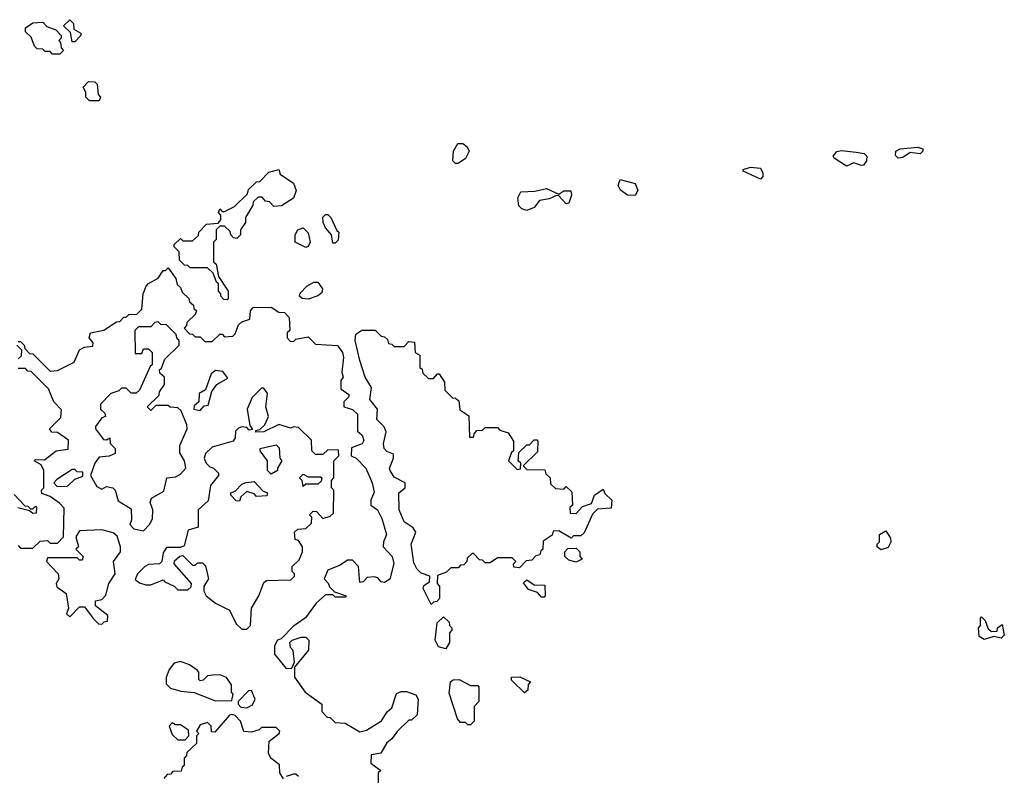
# Model space of a CAD drawing. Extents: x 2776963 to 2884430, y 684484 to 829250.
# Tile 28 of 256: x 2835891 to 2839898, y 737395 to 740470. Entities that reach past the tile are written whole.
import ezdxf

# ---------------------------------------------------------------- set-up
doc = ezdxf.new("R2010")
doc.units = 0

msp = doc.modelspace()

# ---------------------------------------------------------------- linework, layer by layer
at = {"layer": '0CON20XD'}
for points in [[(2836055, 740330), (2836025, 740330), (2836015, 740340), (2835995, 740340), (2835985, 740350), (2835961.7, 740351.7), (2835951.7, 740361.7), (2835938.3, 740398.3), (2835915, 740420), (2835915, 740437.5), (2835945, 740457.5), (2835985, 740460), (2836001.7, 740441.7), (2836038.3, 740428.3), (2836060, 740405), (2836060, 740395), (2836050, 740385), (2836057.5, 740377.5), (2836060, 740355), (2836070, 740345), (2836055, 740330)], [(2836115, 740380), (2836105, 740380), (2836098.3, 740418.3), (2836070, 740445), (2836095, 740470), (2836110, 740455), (2836111.7, 740431.7), (2836140, 740415), (2836140, 740405), (2836115, 740380)], [(2836215, 740140), (2836175, 740140), (2836160, 740155), (2836160, 740175), (2836150, 740195), (2836171.7, 740218.3), (2836197, 740217), (2836207, 740207), (2836210, 740165), (2836220, 740155), (2836215, 740140)], [(2837675, 739884.2), (2837664.3, 739884.3), (2837654, 739895), (2837655.7, 739934.3), (2837674.3, 739965.7), (2837695, 739965.8), (2837712.2, 739952.2), (2837720, 739935), (2837705, 739905.7), (2837675, 739884.2)], [(2839255, 739874.3), (2839205.9, 739905.9), (2839201.2, 739915), (2839215.8, 739934.2), (2839235, 739938), (2839295, 739931.4), (2839326.7, 739925), (2839337.5, 739915), (2839336.9, 739895), (2839325, 739878), (2839315, 739876.2), (2839285, 739888), (2839255, 739874.3)], [(2839465, 739907.1), (2839455, 739916.7), (2839455.8, 739935), (2839473.8, 739945), (2839545, 739951.2), (2839566.2, 739945), (2839565.8, 739935), (2839555, 739924), (2839515, 739930), (2839485, 739909.2), (2839465, 739907.1)], [(2836735, 739330), (2836721.7, 739331.7), (2836710, 739345), (2836710, 739355), (2836700, 739365), (2836700, 739395), (2836691.7, 739401.7), (2836678.3, 739438.3), (2836655, 739460), (2836585, 739460), (2836575, 739470), (2836561.7, 739471.7), (2836541.7, 739491.7), (2836540, 739525), (2836520, 739545), (2836520, 739555), (2836545, 739580), (2836555, 739570), (2836595, 739570), (2836618.3, 739591.7), (2836620, 739605), (2836651.7, 739638.3), (2836698.3, 739641.7), (2836710, 739655), (2836710, 739675), (2836700, 739685), (2836705, 739700), (2836715, 739690), (2836725, 739690), (2836765, 739710), (2836818.3, 739761.7), (2836821.7, 739778.3), (2836855, 739810), (2836868.3, 739811.7), (2836905, 739850), (2836945, 739860), (2836951.7, 739841.7), (2837005.7, 739805), (2837015.7, 739775), (2837005.9, 739744.1), (2836957, 739713), (2836925, 739710), (2836908.3, 739728.3), (2836891.7, 739731.7), (2836878.3, 739748.3), (2836861.7, 739748.3), (2836841.7, 739728.3), (2836840, 739715), (2836810, 739665), (2836810, 739645), (2836790, 739615), (2836790, 739595), (2836775, 739580), (2836761.7, 739581.7), (2836750, 739595), (2836748.3, 739608.3), (2836725, 739630), (2836705, 739630), (2836690, 739615), (2836690, 739575), (2836680, 739565), (2836680, 739485), (2836690, 739475), (2836700, 739425), (2836740, 739365), (2836740, 739335), (2836735, 739330)], [(2838905, 739821.2), (2838835, 739853.8), (2838835, 739860), (2838865, 739870), (2838905, 739865.8), (2838915.4, 739845), (2838915, 739832.5), (2838905, 739821.2)], [(2838395, 739754.2), (2838365, 739756), (2838335.6, 739775.6), (2838326, 739795), (2838335, 739820), (2838395, 739803.8), (2838406.9, 739775), (2838395, 739754.2)], [(2837955, 739694), (2837935, 739700), (2837922.7, 739712.7), (2837918.6, 739745), (2837930, 739770), (2837987.5, 739772.5), (2838035, 739783.3), (2838085, 739760), (2838105.9, 739774.1), (2838133.6, 739773.6), (2838136.1, 739756.1), (2838125, 739723.8), (2838115, 739721.2), (2838085, 739753.3), (2838075, 739754), (2838045, 739741.1), (2838005.8, 739734.2), (2837984.1, 739705.9), (2837955, 739694)], [(2837175, 739560), (2837165, 739560), (2837160, 739595), (2837135, 739623.3), (2837126.2, 739645), (2837124.3, 739665.7), (2837135, 739677.5), (2837145, 739677.5), (2837157.5, 739665), (2837181.7, 739611.7), (2837190, 739605), (2837187, 739573), (2837175, 739560)], [(2837055, 739543.3), (2837012.5, 739565), (2837012.5, 739595), (2837022.5, 739615), (2837045, 739623.3), (2837065, 739602.5), (2837073.8, 739565), (2837065, 739547.5), (2837055, 739543.3)], [(2835885, 739160), (2835895, 739160), (2835910, 739145), (2835911.7, 739131.7), (2835931.7, 739111.7), (2835945, 739110), (2836015, 739040), (2836045, 739042.5), (2836113.3, 739076.7), (2836135, 739126.7), (2836155, 739137.5), (2836188.3, 739141.7), (2836190, 739155), (2836173.3, 739175), (2836180, 739195), (2836233.3, 739206.7), (2836285, 739240), (2836298.3, 739241.7), (2836315, 739260), (2836325, 739260), (2836335, 739270), (2836368.3, 739271.7), (2836388.3, 739291.7), (2836393.3, 739355), (2836406.2, 739385), (2836415, 739396.7), (2836455, 739417.5), (2836475, 739450), (2836485, 739450), (2836495, 739460), (2836527, 739417), (2836531.7, 739391.7), (2836545, 739380), (2836551.7, 739361.7), (2836580, 739335), (2836581.7, 739321.7), (2836598.3, 739308.3), (2836600, 739295), (2836610, 739285), (2836605, 739270), (2836571.7, 739238.3), (2836570, 739225), (2836560, 739215), (2836581.7, 739191.7), (2836595, 739190), (2836605, 739180), (2836625, 739180), (2836645, 739160), (2836675, 739160), (2836705, 739190), (2836715, 739190), (2836725, 739180), (2836758.3, 739181.7), (2836768.3, 739191.7), (2836781.7, 739228.3), (2836795, 739240), (2836828.3, 739251.7), (2836830, 739285), (2836841.7, 739298.3), (2836915, 739300), (2836945, 739280), (2836968.3, 739278.3), (2836988.3, 739258.3), (2836990, 739205), (2836980, 739195), (2836980, 739175), (2836991.7, 739161.7), (2837005, 739160), (2837015, 739170), (2837065, 739180), (2837095, 739150), (2837185, 739144), (2837205.3, 739115.3), (2837208.1, 739095), (2837202.5, 739035), (2837207.5, 739015), (2837198.3, 739001.7), (2837198.3, 738968.3), (2837230, 738945), (2837230, 738935), (2837210, 738915), (2837210, 738895), (2837245, 738883.8), (2837265.7, 738865), (2837266.1, 738796.1), (2837285, 738778.8), (2837292, 738758), (2837285, 738744), (2837241.7, 738728.3), (2837240, 738695), (2837260, 738685), (2837300, 738645), (2837326, 738585), (2837333, 738547), (2837320, 738515), (2837320, 738495), (2837347.5, 738475), (2837365, 738440), (2837383.8, 738375), (2837371.2, 738345), (2837370, 738325), (2837406.2, 738285), (2837413, 738257), (2837397, 738193), (2837375, 738180), (2837361.7, 738181.7), (2837348.3, 738198.3), (2837335, 738202.5), (2837305, 738200), (2837288.3, 738181.7), (2837275, 738180), (2837270, 738245), (2837245, 738270), (2837225, 738270), (2837195, 738250), (2837145, 738230), (2837130, 738195), (2837147, 738177), (2837151.7, 738161.7), (2837171.7, 738141.7), (2837220, 738125), (2837215, 738120), (2837175, 738120), (2837165, 738130), (2837135, 738130), (2837097.5, 738095), (2837053.8, 738036.2), (2837005, 738002.5), (2836955, 737950), (2836940, 737945), (2836928.3, 737921.7), (2836928.3, 737888.3), (2836975, 737830), (2836998.3, 737831.7), (2837010, 737855), (2837003.3, 737903.3), (2836993.3, 737915), (2836990, 737935), (2837000, 737945), (2837037, 737957), (2837055, 737956.7), (2837067.5, 737945), (2837066.1, 737903.9), (2837010, 737835), (2837010, 737795), (2837053.3, 737733.3), (2837120, 737685), (2837120, 737655), (2837141.7, 737631.7), (2837155, 737630), (2837175, 737610), (2837215, 737607.5), (2837275, 737572.5), (2837301.7, 737578.3), (2837363.3, 737616.7), (2837386.7, 737653.3), (2837405, 737670), (2837425, 737727.5), (2837443.6, 737736.4), (2837465, 737736.7), (2837503, 737723), (2837512.5, 737705), (2837508.3, 737641.7), (2837485, 737620), (2837475, 737620), (2837427, 737573), (2837405.9, 737544.1), (2837385, 737527.5), (2837360, 737485), (2837321.7, 737478.3), (2837320, 737445), (2837360, 737415), (2837350, 737405), (2837350, 737355)], [(2837065, 739333.3), (2837040, 739335), (2837030, 739345), (2837033, 739357), (2837060, 739385), (2837088.3, 739401.7), (2837105, 739402.5), (2837123.8, 739375), (2837121.2, 739358.8), (2837105, 739346.7), (2837065, 739333.3)], [(2836395, 738390), (2836420, 738415), (2836431.7, 738438.3), (2836432.5, 738475), (2836422.5, 738505), (2836427, 738523), (2836478.3, 738551.7), (2836490, 738605), (2836525, 738610), (2836545, 738620), (2836567.5, 738645), (2836562.5, 738675), (2836543, 738707), (2836543, 738737), (2836572.5, 738805), (2836571.7, 738821.7), (2836548.3, 738878.3), (2836535, 738890), (2836503, 738893), (2836495, 738900), (2836445, 738900), (2836425, 738880), (2836410, 738895), (2836458.3, 738941.7), (2836460, 738955), (2836480, 738985), (2836480, 739015), (2836461.7, 739031.7), (2836460, 739045), (2836468.3, 739051.7), (2836481.7, 739088.3), (2836540, 739145), (2836540, 739165), (2836531.7, 739171.7), (2836528.3, 739188.3), (2836488.3, 739228.3), (2836465, 739230), (2836455, 739240), (2836441.7, 739238.3), (2836425, 739220), (2836375, 739220), (2836360, 739205), (2836361.7, 739111.7), (2836388.3, 739111.7), (2836395, 739130), (2836415, 739130), (2836430, 739115), (2836430, 739065), (2836421.7, 739058.3), (2836378.3, 738961.7), (2836365, 738950), (2836345, 738950), (2836325, 738970), (2836305, 738970), (2836295, 738960), (2836261.7, 738948.3), (2836220, 738905), (2836220, 738885), (2836238.3, 738868.3), (2836240, 738855), (2836225, 738850), (2836200, 738815), (2836200, 738805), (2836231.7, 738761.7), (2836245, 738760), (2836258.3, 738768.3), (2836260, 738745), (2836280, 738725), (2836280, 738705), (2836255, 738693.8), (2836215, 738690), (2836197.5, 738665), (2836180, 738615), (2836205, 738570), (2836225, 738560), (2836245, 738570), (2836270, 738565), (2836280, 738555), (2836291.7, 738511.7), (2836345, 738480), (2836346.7, 738435), (2836340, 738415), (2836355, 738397.5), (2836395, 738390)], [(2837565, 738090), (2837533.3, 738155), (2837535, 738167.5), (2837558.3, 738181.7), (2837560, 738205), (2837525, 738217.5), (2837506.7, 738235), (2837495, 738260), (2837484.2, 738335), (2837503.3, 738385), (2837491.7, 738401.7), (2837455, 738426.7), (2837435.8, 738475), (2837433.8, 738545), (2837460, 738565), (2837460, 738585), (2837415, 738608.8), (2837399.2, 738635), (2837396, 738645), (2837412.5, 738685), (2837411.7, 738701.7), (2837385, 738713.3), (2837374, 738725), (2837372, 738745), (2837383, 738793), (2837373.6, 738813.6), (2837345, 738842.5), (2837347.5, 738885), (2837316.2, 738925), (2837323, 738973), (2837296.7, 739015), (2837275, 739082.5), (2837256, 739165), (2837259.3, 739190.7), (2837283.6, 739206.4), (2837337, 739207), (2837361.7, 739181.7), (2837375, 739180), (2837388.3, 739168.3), (2837391.7, 739151.7), (2837405, 739150), (2837415, 739140), (2837455, 739140), (2837475, 739160), (2837498.3, 739158.3), (2837500, 739115), (2837520, 739105), (2837520, 739055), (2837528.3, 739048.3), (2837531.7, 739031.7), (2837555, 739010), (2837575, 739010), (2837591.7, 739028.3), (2837598.3, 739028.3), (2837620, 738995), (2837621.7, 738961.7), (2837651.7, 738931.7), (2837665, 738930), (2837678.3, 738918.3), (2837681.7, 738881.7), (2837718.3, 738858.3), (2837721.7, 738771.7), (2837738.3, 738771.7), (2837740, 738785), (2837751.7, 738798.3), (2837775, 738800), (2837785, 738810), (2837835, 738810), (2837845, 738800), (2837878.3, 738788.3), (2837900, 738755), (2837900, 738715), (2837891.7, 738708.3), (2837880, 738675), (2837915, 738640), (2837928.3, 738641.7), (2837930, 738665), (2837920, 738675), (2837921.7, 738708.3), (2837955, 738740), (2837965, 738740), (2837985, 738760), (2837995, 738760), (2838000, 738755), (2837998.3, 738711.7), (2837940, 738655), (2837955, 738640), (2838028.3, 738638.3), (2838031.7, 738621.7), (2838050, 738605), (2838051.7, 738581.7), (2838071.7, 738561.7), (2838105, 738560), (2838115, 738570), (2838138.3, 738548.3), (2838140, 738495), (2838130, 738485), (2838131.7, 738461.7), (2838155, 738460), (2838181.7, 738488.3), (2838218.3, 738501.7), (2838230, 738535), (2838265, 738560), (2838271.7, 738541.7), (2838300, 738515), (2838298.3, 738481.7), (2838241.7, 738478.3), (2838221.7, 738458.3), (2838188.3, 738381.7), (2838175, 738370), (2838145, 738370), (2838135, 738360), (2838085, 738390), (2838061.7, 738388.3), (2838058.3, 738371.7), (2838021.7, 738348.3), (2838020, 738315), (2838011.7, 738308.3), (2838008.3, 738291.7), (2837991.7, 738288.3), (2837975, 738270), (2837951.7, 738268.3), (2837925, 738240), (2837901.7, 738241.7), (2837900, 738255), (2837910, 738265), (2837895, 738280), (2837835, 738280), (2837805, 738260), (2837785, 738260), (2837775, 738270), (2837761.7, 738271.7), (2837738.3, 738298.3), (2837731.7, 738298.3), (2837711.7, 738278.3), (2837710, 738265), (2837698.3, 738251.7), (2837685, 738250), (2837675, 738240), (2837645, 738240), (2837628.3, 738221.7), (2837591.7, 738208.3), (2837590, 738175), (2837600, 738165), (2837600, 738115), (2837588.3, 738101.7), (2837575, 738100), (2837565, 738090)], [(2835885, 739090), (2835898.3, 739101.7), (2835900, 739125), (2835880, 739145)], [(2835885, 738330), (2835895, 738320), (2835945, 738320), (2835975, 738347.5), (2836005, 738350), (2836015, 738340), (2836045, 738340), (2836070, 738365), (2836071.7, 738481.7), (2836053, 738503), (2836015, 738530), (2835981.7, 738541.7), (2835980, 738555), (2835990, 738565), (2835990, 738635), (2835978.3, 738658.3), (2835950, 738675), (2835955, 738680), (2835991.7, 738678.3), (2836040, 738715), (2836088.3, 738721.7), (2836089.3, 738759.3), (2836045, 738790), (2836021.7, 738791.7), (2836012.5, 738805), (2836058.3, 738851.7), (2836061.7, 738881.7), (2836030, 738915), (2836008.3, 738968.3), (2835938.3, 739038.3), (2835925, 739040), (2835915, 739050), (2835885, 739050)], [(2836625, 738880), (2836641.7, 738898.3), (2836658.3, 738901.7), (2836673, 738957), (2836694, 738986), (2836738.3, 739011.7), (2836718.3, 739038.3), (2836688.3, 739041.7), (2836670.7, 739029.3), (2836646.7, 738963.3), (2836621.7, 738948.3), (2836620, 738915), (2836601.7, 738898.3), (2836600, 738885), (2836625, 738880)], [(2836815, 737990), (2836830, 738005), (2836834.2, 738075.8), (2836863.8, 738125), (2836885, 738180), (2836895, 738187.5), (2836995, 738190), (2837010, 738205), (2837010, 738215), (2837000, 738225), (2837000, 738245), (2837028.3, 738271.7), (2837042.5, 738305), (2837042.5, 738325), (2837025, 738350), (2837012.5, 738355), (2837010, 738385), (2837023.6, 738396.4), (2837055, 738400), (2837078.3, 738421.7), (2837080, 738445), (2837070, 738455), (2837085, 738470), (2837098.3, 738468.3), (2837125, 738440), (2837155, 738450), (2837168.3, 738461.7), (2837170, 738555), (2837160, 738565), (2837160, 738595), (2837170, 738605), (2837170, 738675), (2837190, 738695), (2837188.3, 738718.3), (2837145, 738720), (2837125, 738700), (2837095, 738700), (2837080, 738715), (2837078.3, 738758.3), (2837025, 738810), (2837005, 738812.5), (2836995, 738807.5), (2836945, 738822.5), (2836885, 738792.5), (2836851.7, 738791.7), (2836851.7, 738798.3), (2836868.3, 738801.7), (2836888.3, 738821.7), (2836903.3, 738855), (2836893.3, 738895), (2836899.3, 738949.3), (2836885, 738970), (2836875, 738970), (2836837.5, 738932.5), (2836816.7, 738885), (2836828.3, 738818.3), (2836838.3, 738801.7), (2836825, 738800), (2836815, 738810), (2836795, 738812.5), (2836781.7, 738808.3), (2836770, 738795), (2836768.3, 738768.3), (2836760, 738755), (2836675, 738730), (2836647.5, 738705), (2836642.5, 738685), (2836650, 738665), (2836665, 738650), (2836680, 738645), (2836700, 738625), (2836700, 738615), (2836667.5, 738575), (2836658.3, 738511.7), (2836617.5, 738475), (2836617.5, 738405), (2836577, 738393), (2836560.7, 738329.3), (2836545, 738322.5), (2836488.3, 738321.7), (2836475, 738300), (2836470, 738265), (2836460, 738255), (2836415, 738252.5), (2836400, 738245), (2836370, 738215), (2836361.7, 738191.7), (2836378.3, 738178.3), (2836405, 738170), (2836425, 738170), (2836475, 738190), (2836481.7, 738181.7), (2836520, 738165), (2836535, 738150), (2836575, 738150), (2836588.3, 738161.7), (2836590, 738175), (2836520, 738255), (2836521.7, 738268.3), (2836543, 738287), (2836555, 738290), (2836595, 738250), (2836605, 738250), (2836615, 738260), (2836635, 738260), (2836647, 738247), (2836660, 738195), (2836640, 738165), (2836640, 738145), (2836650, 738125), (2836687.5, 738095), (2836745, 738067.5), (2836771.7, 738011.7), (2836795, 737990), (2836815, 737990)], [(2836915, 738620), (2836900, 738635), (2836900, 738675), (2836870, 738715), (2836870, 738725), (2836935, 738740), (2836947, 738727), (2836950, 738685), (2836957.5, 738675), (2836940, 738645), (2836940, 738635), (2836915, 738620)], [(2836085, 738570), (2836115, 738600), (2836148.3, 738611.7), (2836148.3, 738628.3), (2836125, 738630), (2836115, 738640), (2836105, 738640), (2836041.7, 738598.3), (2836030, 738585), (2836041.7, 738571.7), (2836085, 738570)], [(2837045, 738570), (2837040, 738595), (2837030, 738605), (2837045, 738620), (2837065, 738610), (2837115, 738610), (2837120, 738605), (2837118.3, 738591.7), (2837105, 738580), (2837055, 738580), (2837045, 738570)], [(2836785, 738510), (2836771.7, 738511.7), (2836750, 738535), (2836750, 738545), (2836768.3, 738551.7), (2836795, 738580), (2836813, 738587), (2836845, 738590), (2836881.7, 738551.7), (2836900, 738545), (2836897, 738533), (2836855, 738530), (2836845, 738540), (2836815, 738550), (2836791.7, 738528.3), (2836785, 738510)], [(2835868.3, 738538.3), (2835911.7, 738491.7), (2835925, 738490), (2835935, 738480), (2835945, 738480), (2835955, 738490), (2835960, 738485), (2835958.3, 738461.7), (2835945, 738460), (2835931.7, 738471.7), (2835883.3, 738483.3)], [(2836225, 738010), (2836235, 738020), (2836248.3, 738021.7), (2836250, 738045), (2836200, 738085), (2836200, 738105), (2836225, 738110), (2836241.7, 738128.3), (2836253.8, 738175), (2836280, 738215), (2836273.3, 738265), (2836301.2, 738305), (2836301.2, 738325), (2836288.3, 738368.3), (2836271.7, 738381.7), (2836225, 738393.8), (2836135, 738390), (2836120, 738365), (2836130, 738325), (2836120, 738315), (2836150, 738285), (2836145, 738270), (2836135, 738270), (2836125, 738280), (2836005, 738280), (2836000, 738265), (2836047.5, 738215), (2836050, 738195), (2836040, 738175), (2836041.7, 738161.7), (2836080, 738135), (2836090, 738075), (2836081.7, 738051.7), (2836095, 738040), (2836135, 738080), (2836155, 738080), (2836191.7, 738031.7), (2836211.7, 738011.7), (2836225, 738010)], [(2839395, 738312.5), (2839380, 738325), (2839380, 738335), (2839390, 738345), (2839390, 738375), (2839415, 738390), (2839435, 738360), (2839436.4, 738343.6), (2839425, 738322.5), (2839395, 738312.5)], [(2838155, 738262.5), (2838125, 738270), (2838110, 738285), (2838110, 738305), (2838121.7, 738318.3), (2838155, 738320), (2838170, 738305), (2838170, 738285), (2838180, 738275), (2838155, 738262.5)], [(2838025, 738120), (2838015, 738120), (2837998.3, 738138.3), (2837961.7, 738151.7), (2837941.7, 738178.3), (2837955, 738190), (2837985, 738170), (2838028.3, 738168.3), (2838030, 738125), (2838025, 738120)], [(2837625, 737910), (2837595, 737917.5), (2837581.2, 737945), (2837590, 738015), (2837615, 738040), (2837638.3, 738018.3), (2837640, 738005), (2837650, 737995), (2837650, 737985), (2837640, 737975), (2837640, 737935), (2837625, 737910)], [(2839815, 737947.5), (2839795, 737960), (2839792.5, 737995), (2839800, 738005), (2839800, 738035), (2839805, 738040), (2839820, 738025), (2839831.7, 737991.7), (2839845, 737980), (2839868.3, 737981.7), (2839870, 737995), (2839888.3, 738008.3), (2839897.5, 737965), (2839885, 737953.3), (2839855, 737960), (2839815, 737947.5)], [(2836688.3, 737698.3), (2836755, 737700), (2836760, 737725), (2836753.6, 737733.6), (2836753, 737763), (2836732.5, 737792.5), (2836705, 737803.3), (2836677, 737803), (2836655, 737800), (2836638.3, 737781.7), (2836625, 737780), (2836620, 737785), (2836620, 737815), (2836613, 737823), (2836582.5, 737845), (2836545, 737858), (2836519.3, 737850.7), (2836500, 737825), (2836487, 737793), (2836487, 737767), (2836505, 737750), (2836547, 737737), (2836601.7, 737731.7), (2836688.3, 737698.3)], [(2837945, 737730), (2837891.7, 737781.7), (2837892.5, 737795), (2837926.4, 737796.4), (2837970, 737775), (2837960, 737765), (2837958.3, 737741.7), (2837945, 737730)], [(2837725, 737600), (2837715, 737600), (2837705, 737610), (2837685, 737610), (2837672.5, 737625), (2837639.3, 737729.3), (2837644, 737775), (2837655, 737783.3), (2837680, 737785), (2837725, 737760), (2837755, 737760), (2837760, 737755), (2837760, 737695), (2837740, 737675), (2837740, 737615), (2837725, 737600)], [(2836815, 737670), (2836838.3, 737681.7), (2836850, 737705), (2836835, 737740), (2836821.7, 737738.3), (2836780, 737695), (2836780, 737685), (2836791.7, 737671.7), (2836815, 737670)], [(2836965, 737380), (2836950, 737405), (2836948.3, 737438.3), (2836912.5, 737465), (2836903.3, 737485), (2836906.7, 737533.3), (2836947.5, 737565), (2836950, 737575), (2836935, 737590), (2836875, 737590), (2836865, 737580), (2836835, 737570), (2836803, 737573), (2836790, 737615), (2836768.3, 737638.3), (2836755, 737642.5), (2836745, 737640), (2836685, 737570), (2836671.7, 737571.7), (2836670, 737595), (2836655, 737610), (2836625, 737600), (2836610, 737575), (2836620, 737565), (2836610, 737555), (2836610, 737525), (2836571.7, 737488.3), (2836570, 737475), (2836560, 737465), (2836560, 737435), (2836551.7, 737428.3), (2836548.3, 737411.7), (2836515, 737410), (2836505, 737400), (2836491.7, 737398.3), (2836478.3, 737381.7)], [(2836565, 737540), (2836580, 737555), (2836578.3, 737578.3), (2836545, 737600), (2836525, 737600), (2836511.7, 737608.3), (2836500, 737595), (2836511.7, 737561.7), (2836535, 737540), (2836565, 737540)], [(2837025, 737390), (2837015, 737400), (2837005, 737400), (2836975, 737390)]]:
    msp.add_lwpolyline(points, dxfattribs=at)

doc.saveas('drawing.dxf')
